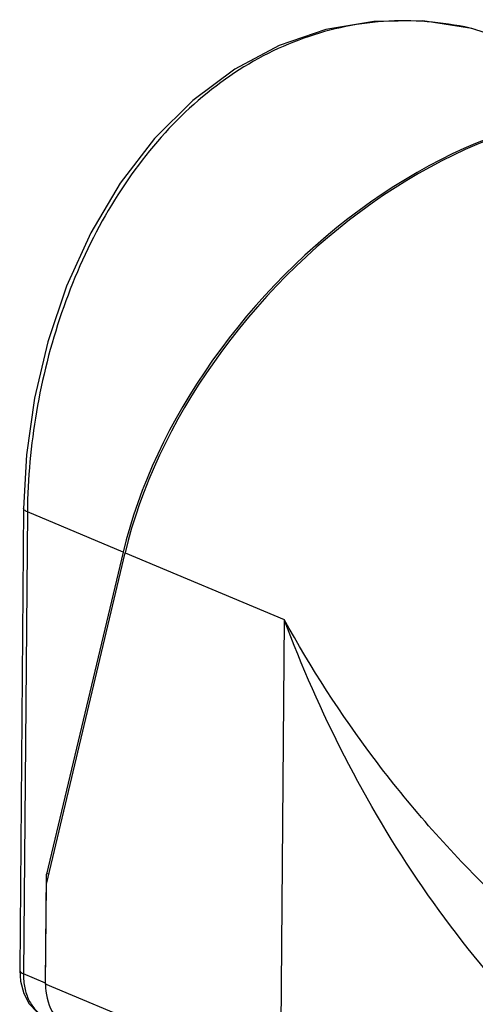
# Model space of a CAD drawing. Header units: millimetres. Extents: x 12 to 2508, y 25 to 1770.
# Tile 51 of 53: x 2234 to 2273, y 1572 to 1658. Entities that reach past the tile are written whole.
import ezdxf

# ---------------------------------------------------------------- set-up
doc = ezdxf.new("R2010")
doc.units = ezdxf.units.MM
for name, color, linetype in [('COVER_S_PBL98', 7, 'Continuous'), ('HOLDER_S_PBL97', 7, 'Continuous'), ('MODULE_S_ABL96', 7, 'Continuous'), ('new_view_8_VBL72', 7, 'Continuous')]:
    doc.layers.add(name, color=color, linetype=linetype)

# ---------------------------------------------------------------- blocks, each defined once
blk = doc.blocks.new('HOLDER_S_PBL97', base_point=(3117.433, 2205.368))
at = {"layer": 'HOLDER_S_PBL97', "color": 7}
for p, q in [((3082.221, 2188.086), (3089.115, 2217.097)), ((3082.146, 2179.322), (3082.221, 2188.086))]:
    blk.add_line(p, q, dxfattribs=at)
at = {"layer": 'HOLDER_S_PBL97', "color": 2}
for p, q in [((3089.115, 2217.097), (3103.054, 2211.265)), ((3103.054, 2211.265), (3102.707, 2170.72)), ((3102.707, 2170.72), (3082.146, 2179.322))]:
    blk.add_line(p, q, dxfattribs=at)
at = {"layer": 'HOLDER_S_PBL97', "color": 7}
blk.add_ellipse((3120.474, 2222.381), major_axis=(26.28, 28.54), ratio=0.659351, start_param=0.234751, end_param=2.275384, dxfattribs=at)
at = {"layer": 'HOLDER_S_PBL97', "color": 2}
for points, knots in [([(3133.713, 2168.458), (3130.026, 2171.016), (3123.293, 2177.077), (3114.942, 2187.633), (3108.137, 2199.098), (3104.572, 2207.175), (3103.054, 2211.265)], [0, 0, 0, 0, 0.25229, 0.504914, 0.754668, 1, 1, 1, 1]), ([(3120.909, 2187.688), (3117.3, 2191.224), (3110.775, 2198.704), (3105.374, 2207.027), (3103.054, 2211.265)], [0, 0, 0, 0, 0.511183, 1, 1, 1, 1])]:
    blk.add_open_spline(points, degree=3, knots=knots, dxfattribs=at)
at = {"layer": 'HOLDER_S_PBL97', "color": 7}
blk.add_open_spline([(3082.146, 2179.322), (3082.139, 2178.501), (3082.408, 2177.254), (3083.381, 2175.999), (3084.018, 2175.579), (3084.354, 2175.432)], degree=3, knots=[0, 0, 0, 0, 0.523914, 0.766432, 1, 1, 1, 1], dxfattribs=at)
blk = doc.blocks.new('COVER_S_PBL98', base_point=(3110.686, 2219.729))
at = {"layer": 'COVER_S_PBL98', "color": 7}
for p, q in [((3080.228, 2220.977), (3079.882, 2180.528)), ((3088.942, 2217.17), (3082.228, 2188.953)), ((3082.147, 2179.418), (3082.228, 2188.953)), ((3082.435, 2188.988), (3082.228, 2188.953))]:
    blk.add_line(p, q, dxfattribs=at)
at = {"layer": 'COVER_S_PBL98', "color": 2}
for p, q in [((3080.556, 2220.678), (3080.209, 2180.229)), ((3088.942, 2217.17), (3080.556, 2220.678)), ((3082.147, 2179.418), (3080.209, 2180.229))]:
    blk.add_line(p, q, dxfattribs=at)
at = {"layer": 'COVER_S_PBL98', "color": 7}
for points in [[(3123.995, 2261.558), (3119.474, 2263.025), (3115.18, 2263.678), (3110.901, 2263.639), (3106.696, 2262.915), (3102.62, 2261.514), (3098.723, 2259.444), (3095.06, 2256.72), (3091.694, 2253.377), (3088.691, 2249.48), (3086.109, 2245.132), (3083.989, 2240.457), (3082.348, 2235.585), (3081.181, 2230.631), (3080.478, 2225.681), (3080.228, 2220.977)], [(3079.882, 2180.528), (3079.95, 2179.578), (3080.233, 2178.52), (3080.725, 2177.613), (3081.384, 2176.914), (3082.185, 2176.436)]]:
    blk.add_lwpolyline(points, dxfattribs=at)
blk.add_arc((3087.639, 2179.371), 5.493, 179.50903, 180.52195, dxfattribs=at)
blk.add_ellipse((3120.301, 2222.454), major_axis=(26.289, 28.535), ratio=0.659161, start_param=6.515572, end_param=8.558677, dxfattribs=at)
at = {"layer": 'COVER_S_PBL98', "color": 2}
for points, knots in [([(3119.791, 2262.94), (3117.327, 2263.536), (3112.203, 2264.038), (3104.596, 2262.505), (3097.61, 2258.792), (3091.621, 2253.219), (3086.822, 2246.195), (3083.307, 2238.148), (3081.129, 2229.535), (3080.581, 2223.613), (3080.556, 2220.678)], [0, 0, 0, 0, 0.115118, 0.230062, 0.347527, 0.469863, 0.598056, 0.731252, 0.866682, 1, 1, 1, 1]), ([(3080.556, 2220.678), (3080.507, 2220.699), (3080.377, 2220.759), (3080.228, 2220.879), (3080.228, 2220.977)], [0, 0, 0, 0, 0.347799, 1, 1, 1, 1]), ([(3079.882, 2180.528), (3079.882, 2180.501), (3079.906, 2180.421), (3080.026, 2180.314), (3080.14, 2180.258), (3080.209, 2180.229)], [0, 0, 0, 0, 0.174491, 0.515628, 1, 1, 1, 1]), ([(3080.209, 2180.229), (3080.206, 2179.817), (3080.276, 2179.022), (3080.631, 2177.931), (3081.216, 2177.052), (3081.756, 2176.643), (3082.04, 2176.502)], [0, 0, 0, 0, 0.283657, 0.544741, 0.781635, 1, 1, 1, 1])]:
    blk.add_open_spline(points, degree=3, knots=knots, dxfattribs=at)
blk = doc.blocks.new('MODULE_S_ABL96', base_point=(3110.686, 2219.729))
at = {"layer": 'COVER_S_PBL98'}
blk.add_blockref('COVER_S_PBL98', (3110.686, 2219.729), dxfattribs=at)
at = {"layer": 'HOLDER_S_PBL97'}
blk.add_blockref('HOLDER_S_PBL97', (3117.433, 2205.368), dxfattribs=at)
blk = doc.blocks.new('NEW_VIEW_8_VBL72', base_point=(3101.864, 1793.209))
at = {"layer": 'MODULE_S_ABL96'}
blk.add_blockref('MODULE_S_ABL96', (3110.686, 2219.729), dxfattribs=at)

msp = doc.modelspace()

# ---------------------------------------------------------------- block references
at = {"layer": 'new_view_8_VBL72'}
msp.add_blockref('NEW_VIEW_8_VBL72', (2255.522, 1187.853), dxfattribs=at)

doc.saveas('drawing.dxf')
